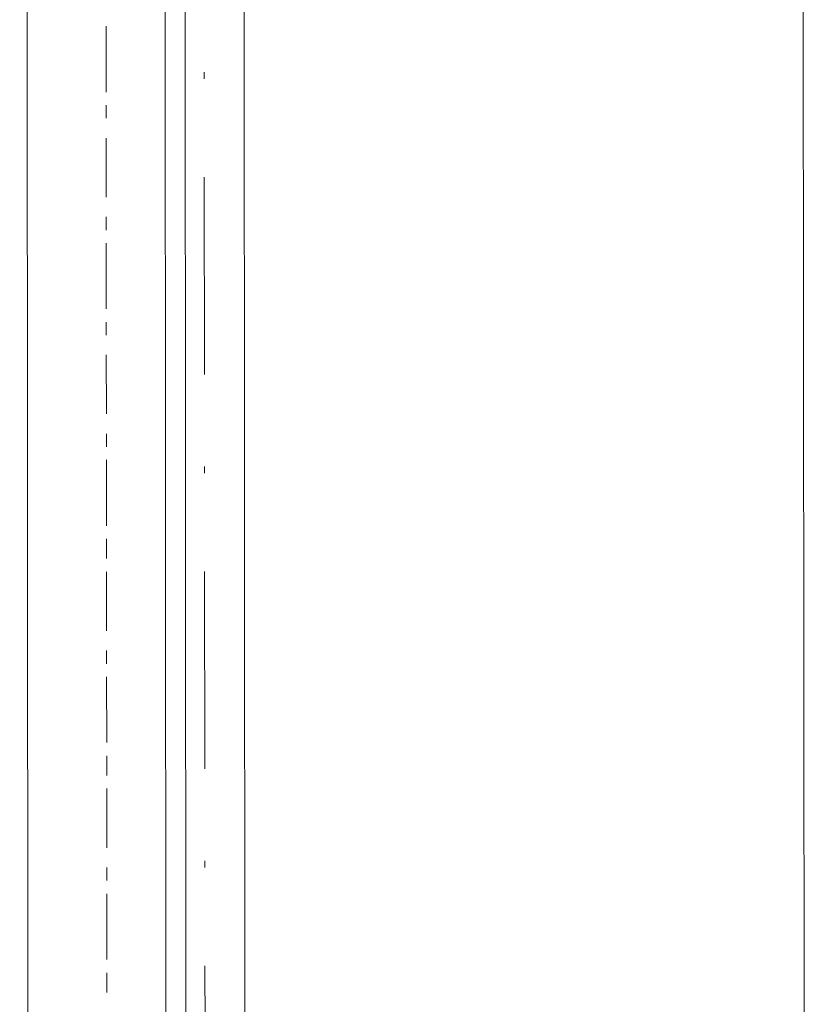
# Model space of a CAD drawing. Header units: inches. Extents: x -5850 to 5646, y 8947 to 13007.
# Tile 153 of 256: x -4028 to -3977, y 10738 to 10801. Entities that reach past the tile are written whole.
import ezdxf

# ---------------------------------------------------------------- set-up
doc = ezdxf.new("R2010")
doc.units = ezdxf.units.IN
doc.header["$MEASUREMENT"] = 0
doc.layers.add('at_Entity', color=7, linetype='Continuous')

msp = doc.modelspace()

# ---------------------------------------------------------------- linework, layer by layer
at = {"layer": 'at_Entity', "color": 7, "lineweight": 20}
for p, q in [((-4018.275, 10561.155), (-4019.022, 11398.348)), ((-4018.221, 10500.327), (-4019.022, 11398.348)), ((-4013.948, 11398.352), (-4013.146, 10500.332)), ((-4013.146, 10500.332), (-4013.948, 11398.352)), ((-3978.036, 11398.384), (-3977.234, 10500.364)), ((-4027.141, 10561.147), (-4027.826, 11328.222)), ((-4016.938, 10500.328), (-4017.677, 11328.231))]:
    msp.add_line(p, q, dxfattribs=at)
at = {"layer": 'at_Entity', "color": 3, "lineweight": 20}
for p, q in [((-4022.281, 10800.653), (-4022.277, 10796.426)), ((-4015.976, 10797.279), (-4015.977, 10797.697)), ((-4022.276, 10795.584), (-4022.275, 10794.736)), ((-4022.274, 10793.47), (-4022.271, 10789.667)), ((-4015.959, 10778.269), (-4015.971, 10790.944)), ((-4022.27, 10788.401), (-4022.269, 10787.554)), ((-4022.268, 10786.712), (-4022.265, 10782.49)), ((-4022.264, 10781.643), (-4022.263, 10780.801)), ((-4022.262, 10779.529), (-4022.258, 10775.732)), ((-4022.257, 10774.46), (-4022.257, 10773.618)), ((-4022.256, 10772.776), (-4022.252, 10768.549)), ((-4015.954, 10771.934), (-4015.954, 10772.358)), ((-4022.251, 10767.707), (-4022.25, 10766.436)), ((-4022.249, 10765.594), (-4022.246, 10761.791)), ((-4015.937, 10752.924), (-4015.948, 10765.599)), ((-4022.245, 10760.525), (-4022.244, 10759.677)), ((-4022.243, 10758.835), (-4022.24, 10754.608)), ((-4022.239, 10753.766), (-4022.238, 10752.5)), ((-4022.237, 10751.653), (-4022.234, 10747.85)), ((-4022.232, 10746.584), (-4022.232, 10745.742)), ((-4015.931, 10746.589), (-4015.931, 10747.013)), ((-4022.231, 10744.894), (-4022.227, 10740.673)), ((-4015.914, 10727.579), (-4015.925, 10740.255)), ((-4022.226, 10739.825), (-4022.225, 10738.559))]:
    msp.add_line(p, q, dxfattribs=at)

doc.saveas('drawing.dxf')
